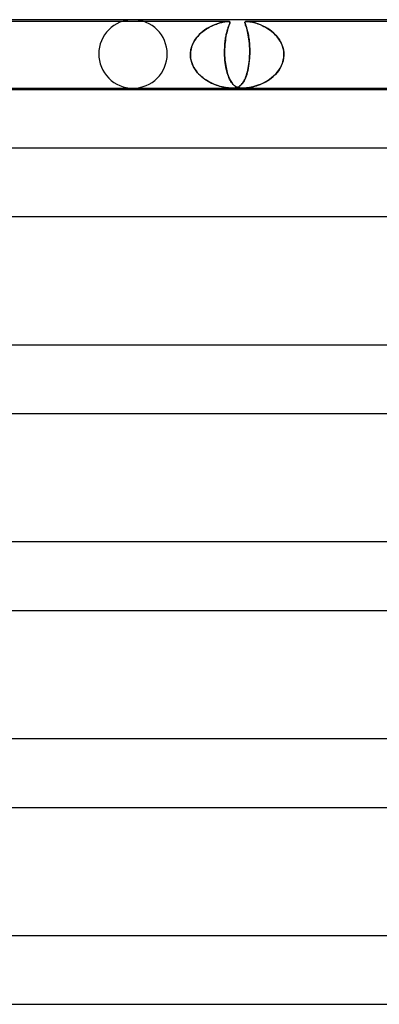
# Model space of a CAD drawing. Header units: millimetres. Extents: x -305 to 305, y -2 to 230.
# Tile 44 of 63: x 67 to 88, y 172 to 230. Entities that reach past the tile are written whole.
import ezdxf

# ---------------------------------------------------------------- set-up
doc = ezdxf.new("R2010")
doc.units = ezdxf.units.MM
doc.layers.add('HIDDEN', color=7, linetype='Continuous')
doc.layers.add('THICK', color=7, linetype='Continuous')

msp = doc.modelspace()

# ---------------------------------------------------------------- linework, layer by layer
at = {"layer": 'HIDDEN'}
for p, q in [((79.567, 229.9), (64.627, 229.9)), ((78.316, 229.476), (78.202, 229.401)), ((78.226, 229.417), (78.3, 229.466)), ((78.3, 229.466), (78.375, 229.512)), ((78.431, 229.544), (78.316, 229.476)), ((78.375, 229.512), (78.45, 229.554)), ((78.546, 229.605), (78.431, 229.544)), ((78.45, 229.554), (78.524, 229.594)), ((78.524, 229.594), (78.598, 229.631)), ((78.66, 229.659), (78.546, 229.605)), ((78.598, 229.631), (78.671, 229.664)), ((78.772, 229.707), (78.66, 229.659)), ((78.671, 229.664), (78.743, 229.695)), ((78.743, 229.695), (78.813, 229.723)), ((78.88, 229.748), (78.772, 229.707)), ((78.813, 229.723), (78.882, 229.748)), ((78.985, 229.783), (78.88, 229.748)), ((78.882, 229.748), (78.948, 229.771)), ((78.948, 229.771), (79.012, 229.792)), ((79.085, 229.814), (78.985, 229.783)), ((79.012, 229.792), (79.076, 229.811)), ((79.076, 229.811), (79.137, 229.828)), ((79.18, 229.839), (79.085, 229.814)), ((79.137, 229.828), (79.197, 229.843)), ((79.268, 229.859), (79.18, 229.839)), ((79.197, 229.843), (79.254, 229.856)), ((79.254, 229.856), (79.309, 229.868)), ((79.344, 229.875), (79.268, 229.859)), ((79.309, 229.868), (79.36, 229.877)), ((79.407, 229.885), (79.344, 229.875)), ((79.36, 229.877), (79.408, 229.885)), ((79.458, 229.892), (79.407, 229.885)), ((79.408, 229.885), (79.454, 229.892)), ((79.454, 229.892), (79.496, 229.896)), ((79.498, 229.896), (79.458, 229.892)), ((79.496, 229.896), (79.534, 229.899)), ((79.534, 229.899), (79.498, 229.896)), ((79.547, 229.476), (79.524, 229.401)), ((79.529, 229.417), (79.544, 229.466)), ((79.534, 229.899), (79.567, 229.9)), ((79.566, 229.9), (79.534, 229.899)), ((79.544, 229.466), (79.559, 229.512)), ((79.57, 229.544), (79.547, 229.476)), ((79.559, 229.512), (79.573, 229.554)), ((79.594, 229.899), (79.566, 229.9)), ((79.567, 229.9), (79.594, 229.899)), ((79.592, 229.605), (79.57, 229.544)), ((79.573, 229.554), (79.587, 229.594)), ((79.587, 229.594), (79.601, 229.631)), ((79.612, 229.659), (79.592, 229.605)), ((79.594, 229.899), (79.616, 229.896)), ((79.618, 229.896), (79.594, 229.899)), ((79.601, 229.631), (79.614, 229.664)), ((79.63, 229.707), (79.612, 229.659)), ((79.614, 229.664), (79.625, 229.695)), ((79.616, 229.896), (79.635, 229.892)), ((79.636, 229.892), (79.618, 229.896)), ((79.625, 229.695), (79.636, 229.723)), ((79.645, 229.748), (79.63, 229.707)), ((79.635, 229.892), (79.65, 229.885)), ((79.65, 229.885), (79.636, 229.892)), ((79.636, 229.723), (79.645, 229.748)), ((79.658, 229.783), (79.645, 229.748)), ((79.645, 229.748), (79.654, 229.771)), ((79.65, 229.885), (79.662, 229.875)), ((79.66, 229.877), (79.65, 229.885)), ((79.654, 229.771), (79.66, 229.792)), ((79.666, 229.814), (79.658, 229.783)), ((79.666, 229.868), (79.66, 229.877)), ((79.66, 229.792), (79.666, 229.811)), ((79.662, 229.875), (79.669, 229.859)), ((79.67, 229.856), (79.666, 229.868)), ((79.67, 229.839), (79.666, 229.814)), ((79.666, 229.811), (79.669, 229.828)), ((79.669, 229.859), (79.67, 229.839)), ((79.669, 229.828), (79.671, 229.843)), ((79.671, 229.843), (79.67, 229.856)), ((80.542, 229.839), (80.544, 229.861)), ((80.543, 229.852), (80.542, 229.833)), ((80.546, 229.811), (80.542, 229.839)), ((80.542, 229.833), (80.546, 229.812)), ((80.548, 229.869), (80.543, 229.852)), ((80.544, 229.861), (80.555, 229.878)), ((80.546, 229.812), (80.551, 229.788)), ((80.555, 229.776), (80.546, 229.811)), ((80.559, 229.882), (80.548, 229.869)), ((80.551, 229.788), (80.56, 229.76)), ((80.555, 229.878), (80.574, 229.89)), ((80.568, 229.735), (80.555, 229.776)), ((80.578, 229.892), (80.559, 229.882)), ((80.56, 229.76), (80.57, 229.729)), ((80.586, 229.685), (80.568, 229.735)), ((80.57, 229.729), (80.582, 229.694)), ((80.574, 229.89), (80.605, 229.898)), ((80.607, 229.898), (80.578, 229.892)), ((80.582, 229.694), (80.596, 229.654)), ((80.606, 229.627), (80.586, 229.685)), ((80.596, 229.654), (80.611, 229.609)), ((80.605, 229.898), (80.648, 229.9)), ((80.628, 229.559), (80.606, 229.627)), ((80.648, 229.9), (80.607, 229.898)), ((80.611, 229.609), (80.628, 229.56)), ((80.628, 229.56), (80.644, 229.506)), ((80.651, 229.484), (80.628, 229.559)), ((80.644, 229.506), (80.662, 229.447)), ((80.704, 229.898), (80.648, 229.9)), ((80.648, 229.9), (80.7, 229.898)), ((95.588, 229.9), (80.648, 229.9)), ((80.674, 229.402), (80.651, 229.484)), ((80.662, 229.447), (80.679, 229.384)), ((80.7, 229.898), (80.761, 229.892)), ((80.772, 229.89), (80.704, 229.898)), ((80.761, 229.892), (80.829, 229.882)), ((80.85, 229.878), (80.772, 229.89)), ((80.829, 229.882), (80.9, 229.869)), ((80.937, 229.861), (80.85, 229.878)), ((80.9, 229.869), (80.976, 229.852)), ((81.033, 229.839), (80.937, 229.861)), ((80.976, 229.852), (81.054, 229.833)), ((81.136, 229.811), (81.033, 229.839)), ((81.054, 229.833), (81.133, 229.812)), ((81.133, 229.812), (81.212, 229.788)), ((81.247, 229.776), (81.136, 229.811)), ((81.212, 229.788), (81.294, 229.76)), ((81.365, 229.735), (81.247, 229.776)), ((81.294, 229.76), (81.379, 229.729)), ((81.488, 229.685), (81.365, 229.735)), ((81.379, 229.729), (81.467, 229.694)), ((81.467, 229.694), (81.558, 229.654)), ((81.615, 229.627), (81.488, 229.685)), ((81.558, 229.654), (81.65, 229.609)), ((81.745, 229.559), (81.615, 229.627)), ((81.65, 229.609), (81.743, 229.56)), ((81.743, 229.56), (81.836, 229.506)), ((81.872, 229.484), (81.745, 229.559)), ((81.836, 229.506), (81.929, 229.447)), ((81.995, 229.402), (81.872, 229.484)), ((81.929, 229.447), (82.019, 229.384)), ((77.6, 228.782), (77.65, 228.858)), ((77.692, 228.916), (77.611, 228.799)), ((77.65, 228.858), (77.703, 228.931)), ((77.781, 229.026), (77.692, 228.916)), ((77.703, 228.931), (77.76, 229.001)), ((77.76, 229.001), (77.82, 229.069)), ((77.878, 229.13), (77.781, 229.026)), ((77.82, 229.069), (77.882, 229.134)), ((77.981, 229.227), (77.878, 229.13)), ((77.882, 229.134), (77.947, 229.196)), ((77.947, 229.196), (78.014, 229.256)), ((78.09, 229.318), (77.981, 229.227)), ((78.014, 229.256), (78.083, 229.312)), ((78.083, 229.312), (78.154, 229.366)), ((78.202, 229.401), (78.09, 229.318)), ((78.154, 229.366), (78.226, 229.417)), ((79.395, 228.782), (79.406, 228.858)), ((79.415, 228.916), (79.398, 228.799)), ((79.406, 228.858), (79.417, 228.931)), ((79.434, 229.026), (79.415, 228.916)), ((79.417, 228.931), (79.429, 229.001)), ((79.429, 229.001), (79.442, 229.069)), ((79.455, 229.13), (79.434, 229.026)), ((79.442, 229.069), (79.456, 229.134)), ((79.477, 229.227), (79.455, 229.13)), ((79.456, 229.134), (79.47, 229.196)), ((79.47, 229.196), (79.484, 229.256)), ((79.5, 229.318), (79.477, 229.227)), ((79.484, 229.256), (79.499, 229.312)), ((79.499, 229.312), (79.514, 229.366)), ((79.524, 229.401), (79.5, 229.318)), ((79.514, 229.366), (79.529, 229.417)), ((80.697, 229.311), (80.674, 229.402)), ((80.679, 229.384), (80.696, 229.317)), ((80.696, 229.317), (80.712, 229.246)), ((80.72, 229.213), (80.697, 229.311)), ((80.712, 229.246), (80.728, 229.171)), ((80.741, 229.106), (80.72, 229.213)), ((80.728, 229.171), (80.744, 229.092)), ((80.761, 228.992), (80.741, 229.106)), ((80.744, 229.092), (80.758, 229.008)), ((80.758, 229.008), (80.771, 228.921)), ((80.778, 228.87), (80.761, 228.992)), ((80.771, 228.921), (80.784, 228.83)), ((80.794, 228.741), (80.778, 228.87)), ((82.115, 229.311), (81.995, 229.402)), ((82.019, 229.384), (82.107, 229.317)), ((82.107, 229.317), (82.192, 229.246)), ((82.229, 229.213), (82.115, 229.311)), ((82.192, 229.246), (82.273, 229.171)), ((82.336, 229.106), (82.229, 229.213)), ((82.273, 229.171), (82.35, 229.092)), ((82.436, 228.992), (82.336, 229.106)), ((82.35, 229.092), (82.423, 229.008)), ((82.423, 229.008), (82.491, 228.921)), ((82.527, 228.87), (82.436, 228.992)), ((82.491, 228.921), (82.554, 228.83)), ((82.609, 228.741), (82.527, 228.87)), ((77.392, 228.28), (77.368, 228.141)), ((77.374, 228.185), (77.391, 228.275)), ((77.391, 228.275), (77.414, 228.365)), ((77.429, 228.416), (77.392, 228.28)), ((77.414, 228.365), (77.442, 228.453)), ((77.478, 228.548), (77.429, 228.416)), ((77.442, 228.453), (77.475, 228.539)), ((77.475, 228.539), (77.512, 228.622)), ((77.539, 228.676), (77.478, 228.548)), ((77.512, 228.622), (77.554, 228.703)), ((77.611, 228.799), (77.539, 228.676)), ((77.554, 228.703), (77.6, 228.782)), ((79.356, 228.28), (79.353, 228.141)), ((79.354, 228.185), (79.356, 228.275)), ((79.361, 228.416), (79.356, 228.28)), ((79.356, 228.275), (79.359, 228.365)), ((79.359, 228.365), (79.364, 228.453)), ((79.371, 228.548), (79.361, 228.416)), ((79.364, 228.453), (79.37, 228.539)), ((79.37, 228.539), (79.377, 228.622)), ((79.383, 228.676), (79.371, 228.548)), ((79.377, 228.622), (79.386, 228.703)), ((79.398, 228.799), (79.383, 228.676)), ((79.386, 228.703), (79.395, 228.782)), ((80.784, 228.83), (80.794, 228.735)), ((80.806, 228.604), (80.794, 228.741)), ((80.794, 228.735), (80.804, 228.638)), ((80.804, 228.638), (80.811, 228.537)), ((80.816, 228.459), (80.806, 228.604)), ((80.811, 228.537), (80.817, 228.433)), ((80.822, 228.31), (80.816, 228.459)), ((80.817, 228.433), (80.822, 228.327)), ((80.822, 228.327), (80.824, 228.218)), ((80.824, 228.157), (80.822, 228.31)), ((82.554, 228.83), (82.611, 228.735)), ((82.679, 228.604), (82.609, 228.741)), ((82.611, 228.735), (82.663, 228.638)), ((82.663, 228.638), (82.707, 228.537)), ((82.736, 228.459), (82.679, 228.604)), ((82.707, 228.537), (82.745, 228.433)), ((82.78, 228.31), (82.736, 228.459)), ((82.745, 228.433), (82.776, 228.327)), ((82.776, 228.327), (82.798, 228.218)), ((82.808, 228.157), (82.78, 228.31)), ((77.368, 228.141), (77.357, 228)), ((77.357, 228), (77.363, 228.093)), ((77.357, 227.983), (77.357, 228)), ((77.357, 228), (77.357, 227.983)), ((77.357, 227.967), (77.357, 227.983)), ((77.357, 227.983), (77.357, 227.967)), ((77.357, 227.95), (77.357, 227.967)), ((77.357, 227.967), (77.357, 227.95)), ((77.357, 227.933), (77.357, 227.95)), ((77.357, 227.95), (77.357, 227.933)), ((77.358, 227.917), (77.357, 227.933)), ((77.357, 227.933), (77.358, 227.917)), ((77.358, 227.9), (77.358, 227.917)), ((77.358, 227.917), (77.358, 227.9)), ((77.371, 227.764), (77.358, 227.9)), ((77.358, 227.9), (77.368, 227.78)), ((77.363, 228.093), (77.374, 228.185)), ((77.368, 227.78), (77.388, 227.662)), ((77.395, 227.631), (77.371, 227.764)), ((79.353, 228.141), (79.355, 228)), ((79.354, 228.093), (79.354, 228.185)), ((79.355, 228), (79.354, 228.093)), ((79.355, 228), (79.355, 227.983)), ((79.355, 227.983), (79.355, 228)), ((79.355, 227.983), (79.356, 227.967)), ((79.356, 227.967), (79.355, 227.983)), ((79.356, 227.967), (79.356, 227.95)), ((79.356, 227.95), (79.356, 227.967)), ((79.356, 227.95), (79.357, 227.933)), ((79.357, 227.933), (79.356, 227.95)), ((79.357, 227.933), (79.358, 227.917)), ((79.358, 227.917), (79.357, 227.933)), ((79.358, 227.917), (79.358, 227.9)), ((79.358, 227.9), (79.358, 227.917)), ((79.358, 227.9), (79.365, 227.78)), ((79.366, 227.764), (79.358, 227.9)), ((79.365, 227.78), (79.374, 227.662)), ((79.377, 227.631), (79.366, 227.764)), ((80.81, 227.746), (80.797, 227.594)), ((80.802, 227.647), (80.812, 227.773)), ((80.819, 227.9), (80.81, 227.746)), ((80.812, 227.773), (80.819, 227.9)), ((80.82, 227.917), (80.819, 227.9)), ((80.819, 227.9), (80.82, 227.917)), ((80.821, 227.95), (80.82, 227.933)), ((80.82, 227.933), (80.821, 227.95)), ((80.82, 227.933), (80.82, 227.917)), ((80.82, 227.917), (80.82, 227.933)), ((80.822, 227.983), (80.821, 227.967)), ((80.821, 227.967), (80.822, 227.983)), ((80.821, 227.967), (80.821, 227.95)), ((80.821, 227.95), (80.821, 227.967)), ((80.822, 228), (80.824, 228.157)), ((80.824, 228.109), (80.822, 228)), ((80.822, 228), (80.822, 227.983)), ((80.822, 227.983), (80.822, 228)), ((80.824, 228.218), (80.824, 228.109)), ((82.804, 227.746), (82.774, 227.594)), ((82.786, 227.647), (82.808, 227.773)), ((82.798, 228.218), (82.813, 228.109)), ((82.819, 227.9), (82.804, 227.746)), ((82.82, 228), (82.808, 228.157)), ((82.808, 227.773), (82.819, 227.9)), ((82.813, 228.109), (82.82, 228)), ((82.819, 227.9), (82.82, 227.917)), ((82.82, 227.917), (82.819, 227.9)), ((82.82, 227.983), (82.82, 228)), ((82.82, 228), (82.82, 227.983)), ((82.82, 227.967), (82.82, 227.983)), ((82.82, 227.983), (82.82, 227.967)), ((82.82, 227.95), (82.82, 227.967)), ((82.82, 227.967), (82.82, 227.95)), ((82.82, 227.933), (82.82, 227.95)), ((82.82, 227.95), (82.82, 227.933)), ((82.82, 227.917), (82.82, 227.933)), ((82.82, 227.933), (82.82, 227.917)), ((77.388, 227.662), (77.418, 227.546)), ((77.432, 227.499), (77.395, 227.631)), ((77.418, 227.546), (77.456, 227.432)), ((77.481, 227.371), (77.432, 227.499)), ((77.456, 227.432), (77.503, 227.322)), ((77.541, 227.247), (77.481, 227.371)), ((77.503, 227.322), (77.557, 227.216)), ((77.61, 227.127), (77.541, 227.247)), ((77.557, 227.216), (77.619, 227.114)), ((77.689, 227.014), (77.61, 227.127)), ((79.374, 227.662), (79.386, 227.546)), ((79.392, 227.499), (79.377, 227.631)), ((79.386, 227.546), (79.401, 227.432)), ((79.41, 227.371), (79.392, 227.499)), ((79.401, 227.432), (79.418, 227.322)), ((79.431, 227.247), (79.41, 227.371)), ((79.418, 227.322), (79.437, 227.216)), ((79.455, 227.127), (79.431, 227.247)), ((79.437, 227.216), (79.458, 227.114)), ((79.482, 227.014), (79.455, 227.127)), ((80.736, 227.17), (80.709, 227.042)), ((80.714, 227.062), (80.736, 227.171)), ((80.76, 227.306), (80.736, 227.17)), ((80.736, 227.171), (80.757, 227.284)), ((80.757, 227.284), (80.774, 227.402)), ((80.78, 227.447), (80.76, 227.306)), ((80.774, 227.402), (80.79, 227.523)), ((80.797, 227.594), (80.78, 227.447)), ((80.79, 227.523), (80.802, 227.647)), ((82.598, 227.17), (82.516, 227.042)), ((82.53, 227.062), (82.599, 227.171)), ((82.67, 227.306), (82.598, 227.17)), ((82.599, 227.171), (82.66, 227.284)), ((82.66, 227.284), (82.711, 227.402)), ((82.729, 227.447), (82.67, 227.306)), ((82.711, 227.402), (82.754, 227.523)), ((82.774, 227.594), (82.729, 227.447)), ((82.754, 227.523), (82.786, 227.647)), ((77.619, 227.114), (77.686, 227.017)), ((77.686, 227.017), (77.76, 226.924)), ((77.775, 226.906), (77.689, 227.014)), ((77.76, 226.924), (77.839, 226.836)), ((77.869, 226.804), (77.775, 226.906)), ((77.839, 226.836), (77.922, 226.752)), ((77.97, 226.708), (77.869, 226.804)), ((77.922, 226.752), (78.01, 226.673)), ((78.076, 226.619), (77.97, 226.708)), ((78.01, 226.673), (78.101, 226.599)), ((78.185, 226.536), (78.076, 226.619)), ((78.101, 226.599), (78.196, 226.529)), ((79.458, 227.114), (79.481, 227.017)), ((79.481, 227.017), (79.506, 226.924)), ((79.511, 226.906), (79.482, 227.014)), ((79.506, 226.924), (79.532, 226.836)), ((79.542, 226.804), (79.511, 226.906)), ((79.532, 226.836), (79.56, 226.752)), ((79.576, 226.708), (79.542, 226.804)), ((79.56, 226.752), (79.589, 226.673)), ((79.611, 226.619), (79.576, 226.708)), ((79.589, 226.673), (79.62, 226.599)), ((79.648, 226.536), (79.611, 226.619)), ((79.62, 226.599), (79.652, 226.529)), ((80.576, 226.605), (80.537, 226.516)), ((80.537, 226.515), (80.571, 226.593)), ((80.571, 226.593), (80.603, 226.676)), ((80.613, 226.702), (80.576, 226.605)), ((80.603, 226.676), (80.634, 226.765)), ((80.647, 226.808), (80.613, 226.702)), ((80.634, 226.765), (80.662, 226.858)), ((80.68, 226.921), (80.647, 226.808)), ((80.662, 226.858), (80.689, 226.957)), ((80.709, 227.042), (80.68, 226.921)), ((80.689, 226.957), (80.714, 227.062)), ((81.98, 226.515), (82.085, 226.593)), ((82.1, 226.605), (81.981, 226.516)), ((82.085, 226.593), (82.185, 226.676)), ((82.214, 226.702), (82.1, 226.605)), ((82.185, 226.676), (82.28, 226.765)), ((82.323, 226.808), (82.214, 226.702)), ((82.28, 226.765), (82.37, 226.858)), ((82.424, 226.921), (82.323, 226.808)), ((82.37, 226.858), (82.453, 226.957)), ((82.516, 227.042), (82.424, 226.921)), ((82.453, 226.957), (82.53, 227.062)), ((78.298, 226.461), (78.185, 226.536)), ((78.196, 226.529), (78.292, 226.464)), ((78.292, 226.464), (78.39, 226.405)), ((78.413, 226.392), (78.298, 226.461)), ((78.39, 226.405), (78.489, 226.35)), ((78.529, 226.329), (78.413, 226.392)), ((78.489, 226.35), (78.587, 226.301)), ((78.646, 226.273), (78.529, 226.329)), ((78.587, 226.301), (78.684, 226.256)), ((78.763, 226.223), (78.646, 226.273)), ((78.684, 226.256), (78.781, 226.215)), ((78.879, 226.178), (78.763, 226.223)), ((78.781, 226.215), (78.876, 226.179)), ((78.876, 226.179), (78.968, 226.148)), ((78.993, 226.14), (78.879, 226.178)), ((78.968, 226.148), (79.058, 226.12)), ((79.104, 226.106), (78.993, 226.14)), ((79.058, 226.12), (79.145, 226.095)), ((79.213, 226.078), (79.104, 226.106)), ((79.145, 226.095), (79.229, 226.074)), ((79.317, 226.055), (79.213, 226.078)), ((79.229, 226.074), (79.315, 226.055)), ((79.315, 226.055), (79.402, 226.038)), ((79.416, 226.036), (79.317, 226.055)), ((79.402, 226.038), (79.488, 226.024)), ((79.503, 226.022), (79.416, 226.036)), ((79.488, 226.024), (79.573, 226.013)), ((79.577, 226.013), (79.503, 226.022)), ((79.573, 226.013), (79.653, 226.006)), ((79.64, 226.007), (79.577, 226.013)), ((79.694, 226.003), (79.64, 226.007)), ((79.686, 226.461), (79.648, 226.536)), ((79.652, 226.529), (79.685, 226.464)), ((79.653, 226.006), (79.726, 226.001)), ((79.685, 226.464), (79.718, 226.405)), ((79.726, 226.392), (79.686, 226.461)), ((79.745, 226.001), (79.694, 226.003)), ((79.718, 226.405), (79.753, 226.35)), ((79.767, 226.329), (79.726, 226.392)), ((79.726, 226.001), (79.793, 226)), ((79.793, 226), (79.745, 226.001)), ((79.753, 226.35), (79.788, 226.301)), ((79.809, 226.273), (79.767, 226.329)), ((79.788, 226.301), (79.823, 226.256)), ((79.839, 226.001), (79.793, 226)), ((79.793, 226), (79.857, 226.001)), ((79.852, 226.223), (79.809, 226.273)), ((79.823, 226.256), (79.859, 226.215)), ((79.883, 226.003), (79.839, 226.001)), ((79.896, 226.178), (79.852, 226.223)), ((79.857, 226.001), (79.917, 226.006)), ((79.859, 226.215), (79.895, 226.179)), ((79.927, 226.007), (79.883, 226.003)), ((79.895, 226.179), (79.932, 226.148)), ((79.942, 226.14), (79.896, 226.178)), ((79.917, 226.006), (79.976, 226.014)), ((79.974, 226.013), (79.927, 226.007)), ((79.932, 226.148), (79.969, 226.12)), ((79.989, 226.106), (79.942, 226.14)), ((79.969, 226.12), (80.007, 226.095)), ((80.023, 226.023), (79.974, 226.013)), ((79.976, 226.014), (80.033, 226.026)), ((80.038, 226.078), (79.989, 226.106)), ((80.007, 226.095), (80.045, 226.074)), ((80.075, 226.038), (80.023, 226.023)), ((80.033, 226.026), (80.087, 226.042)), ((80.088, 226.055), (80.038, 226.078)), ((80.045, 226.074), (80.087, 226.055)), ((80.128, 226.058), (80.075, 226.038)), ((80.087, 226.042), (80.136, 226.061)), ((80.087, 226.055), (80.133, 226.038)), ((80.141, 226.036), (80.088, 226.055)), ((80.179, 226.083), (80.128, 226.058)), ((80.133, 226.038), (80.182, 226.024)), ((80.136, 226.061), (80.182, 226.084)), ((80.192, 226.022), (80.141, 226.036)), ((80.229, 226.113), (80.179, 226.083)), ((80.182, 226.084), (80.225, 226.111)), ((80.182, 226.024), (80.237, 226.013)), ((80.24, 226.013), (80.192, 226.022)), ((80.225, 226.111), (80.267, 226.142)), ((80.277, 226.15), (80.229, 226.113)), ((80.237, 226.013), (80.294, 226.006)), ((80.285, 226.007), (80.24, 226.013)), ((80.267, 226.142), (80.308, 226.178)), ((80.323, 226.193), (80.277, 226.15)), ((80.328, 226.003), (80.285, 226.007)), ((80.294, 226.006), (80.355, 226.001)), ((80.308, 226.178), (80.349, 226.219)), ((80.369, 226.243), (80.323, 226.193)), ((80.372, 226.001), (80.328, 226.003)), ((80.349, 226.219), (80.388, 226.266)), ((80.355, 226.001), (80.418, 226)), ((80.413, 226.299), (80.369, 226.243)), ((80.417, 226), (80.372, 226.001)), ((80.388, 226.266), (80.427, 226.319)), ((80.456, 226.364), (80.413, 226.299)), ((80.466, 226.001), (80.417, 226)), ((80.418, 226), (80.485, 226.001)), ((80.427, 226.319), (80.464, 226.378)), ((80.497, 226.436), (80.456, 226.364)), ((80.464, 226.378), (80.501, 226.443)), ((80.517, 226.003), (80.466, 226.001)), ((80.485, 226.001), (80.559, 226.006)), ((80.537, 226.516), (80.497, 226.436)), ((80.501, 226.443), (80.537, 226.515)), ((80.573, 226.007), (80.517, 226.003)), ((80.559, 226.006), (80.641, 226.014)), ((80.638, 226.013), (80.573, 226.007)), ((80.715, 226.023), (80.638, 226.013)), ((80.641, 226.014), (80.731, 226.026)), ((80.804, 226.038), (80.715, 226.023)), ((80.731, 226.026), (80.825, 226.042)), ((80.906, 226.058), (80.804, 226.038)), ((80.825, 226.042), (80.922, 226.061)), ((81.014, 226.083), (80.906, 226.058)), ((80.922, 226.061), (81.021, 226.084)), ((81.128, 226.113), (81.014, 226.083)), ((81.021, 226.084), (81.119, 226.111)), ((81.119, 226.111), (81.221, 226.142)), ((81.245, 226.15), (81.128, 226.113)), ((81.221, 226.142), (81.325, 226.178)), ((81.365, 226.193), (81.245, 226.15)), ((81.325, 226.178), (81.433, 226.219)), ((81.488, 226.243), (81.365, 226.193)), ((81.433, 226.219), (81.542, 226.266)), ((81.612, 226.299), (81.488, 226.243)), ((81.542, 226.266), (81.652, 226.319)), ((81.736, 226.364), (81.612, 226.299)), ((81.652, 226.319), (81.762, 226.378)), ((81.859, 226.436), (81.736, 226.364)), ((81.762, 226.378), (81.872, 226.443)), ((81.981, 226.516), (81.859, 226.436)), ((81.872, 226.443), (81.98, 226.515))]:
    msp.add_line(p, q, dxfattribs=at)
for start, end in [(89.99998, 180.00002), (0, 89.99998), (180.00002, 270.00002), (270.00002, 0)]:
    msp.add_arc((74, 228), 2, start, end, dxfattribs=at)
at = {"layer": 'THICK'}
for p, q in [((183, 230), (0, 230)), ((2, 226), (157.473, 226)), ((156.327, 225.9), (32.043, 225.9)), ((188, 222.5), (0, 222.5)), ((1.79, 218.5), (161.91, 218.5)), ((194, 211), (0, 211)), ((1.834, 207), (167.084, 207)), ((200, 199.5), (0, 199.5)), ((1.872, 195.5), (172.261, 195.5)), ((206, 188), (0, 188)), ((1.905, 184), (177.441, 184)), ((212, 176.5), (0, 176.5)), ((1.932, 172.5), (182.624, 172.5))]:
    msp.add_line(p, q, dxfattribs=at)

doc.saveas('drawing.dxf')
